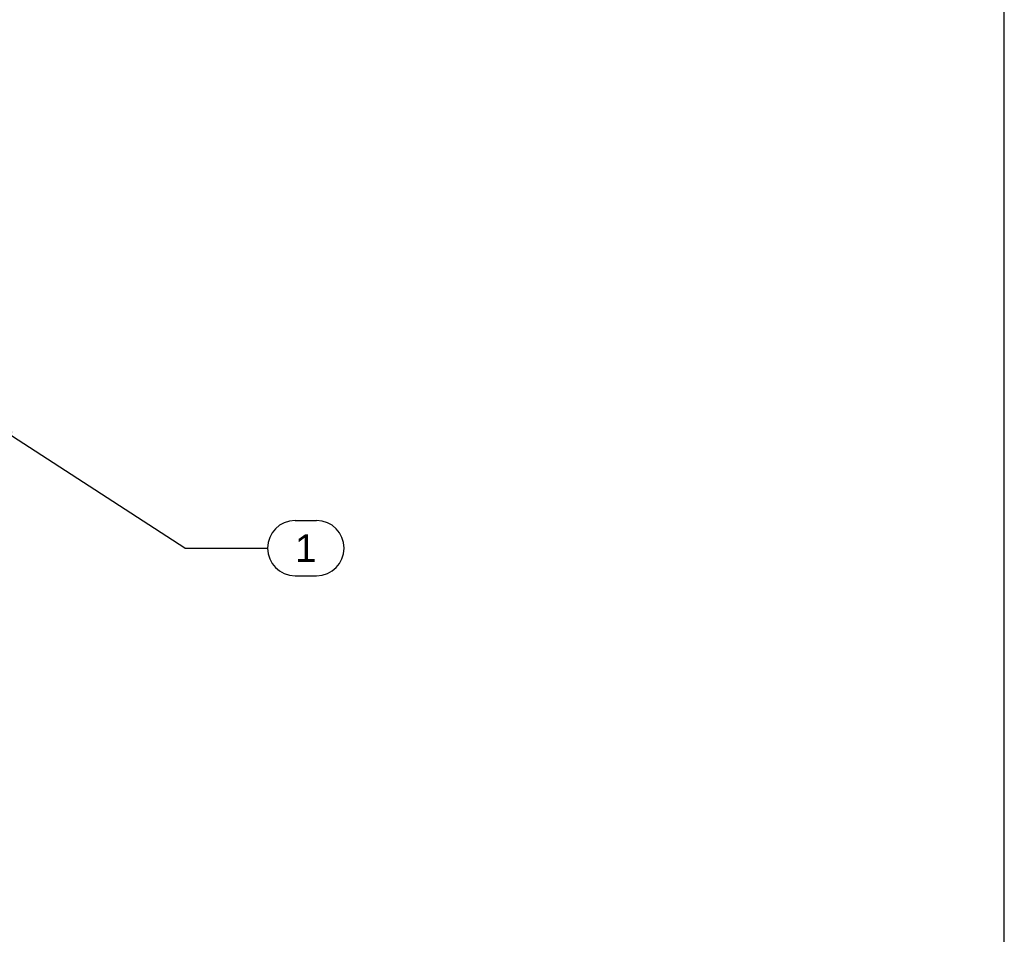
# Model space of a CAD drawing. Header units: inches. Extents: x 0 to 100, y 0 to 75.
# Tile 16 of 18: x 75 to 100, y 23 to 47. Entities that reach past the tile are written whole.
import ezdxf
from ezdxf import colors
from ezdxf.entities.mleader import LeaderData, LeaderLine
from ezdxf.enums import TextEntityAlignment as Align
from ezdxf.math import Vec2, Vec3

# ---------------------------------------------------------------- set-up
doc = ezdxf.new("R2010")
doc.units = ezdxf.units.IN
doc.header["$MEASUREMENT"] = 0
doc.layers.add('Default', color=7, linetype='Continuous')
doc.styles.add('SEACAD_Arial', font='arial.ttf')

# ---------------------------------------------------------------- blocks, each defined once
blk = doc.blocks.new('SEANNOT_GROUP1')
at = {"layer": 'Default', "linetype": 'Continuous'}
blk.add_hatch(color=7, dxfattribs=at).paths.add_polyline_path([(74.752, 36.183), (74.101, 36.465), (74.625, 35.987)])
at = {"layer": 'Default', "color": 7, "linetype": 'Continuous'}
for p, q in [((81.913, 33.925), (82.461, 33.925)), ((79.113, 33.225), (81.213, 33.225)), ((81.913, 32.525), (82.461, 32.525))]:
    blk.add_line(p, q, dxfattribs=at)
blk.add_lwpolyline([(79.113, 33.225), (74.101, 36.465)], dxfattribs=at)
for centre, start, end in [((81.913, 33.225), 90, 270), ((82.461, 33.225), 270, 90)]:
    blk.add_arc(centre, 0.7, start, end, dxfattribs=at)
at = {"layer": 'Default', "color": 7, "linetype": 'Continuous', "style": 'SEACAD_Arial'}
blk.add_text('1', height=0.7, dxfattribs=at).set_placement((81.913, 33.575), align=Align.TOP_LEFT)
blk = doc.blocks.new('_DOT')
at = {"color": 0}
blk.add_line((0, 0), (-1, 0), dxfattribs=at)
at = {"color": 0, "const_width": 0.333}
blk.add_lwpolyline([(-0.1665, 0, 1), (0.1665, 0, 1)], format="xyb", close=True, dxfattribs=at)
blk = doc.blocks.new('Block222')
at = {"layer": 'Default', "color": 7, "linetype": 'Continuous'}
ml = blk.add_multileader_mtext('Standard', dxfattribs=at)
ml.set_content('{\\pxsm0.9;\\fArial|b1||i0||c0|p34;\\W1.;SDC243U17BK\\P}', color=7)
ml.set_leader_properties()
ml.set_arrow_properties(name='DOT')
ml.build(insert=Vec2(0, 0))
ml.multileader.update_dxf_attribs({"leader_type": 0, "dogleg_length": 0, "arrow_head_size": 2.25})
ctx = ml.context
ctx.base_point, ctx.char_height, ctx.arrow_head_size, ctx.landing_gap_size = Vec3(151.269, -85.88), 2.25, 2.25, 0.787
ctx.text_align_type = 1
notes = []
notes.append((ctx, [(0, (0, 0, 0), (0, 0), (1, 0), 1, [])]))
ctx.mtext.insert, ctx.mtext.alignment = Vec3(162.383, -84.733), 2
for ctx, leaders in notes:
    for number, flags, end, landing, length, lines in leaders:
        leader = LeaderData()
        leader.index, (leader.has_last_leader_line, leader.has_dogleg_vector, leader.attachment_direction) = number, flags
        leader.last_leader_point, leader.dogleg_vector, leader.dogleg_length = Vec3(end), Vec3(landing), length
        for number, points, colour, breaks in lines:
            line = LeaderLine()
            line.index, line.vertices, line.color, line.breaks = number, Vec3.list(points), colors.encode_raw_color(colour), breaks
            leader.lines.append(line)
        ctx.leaders.append(leader)

msp = doc.modelspace()

# ---------------------------------------------------------------- linework, layer by layer
at = {"layer": 'Default', "color": 7, "linetype": 'Continuous'}
msp.add_line((99.937, 0), (99.937, 74.938), dxfattribs=at)

# ---------------------------------------------------------------- block references
at = {"layer": 'Default'}
msp.add_blockref('SEANNOT_GROUP1', (0, 0), dxfattribs=at)
at = {"layer": 'Default', "color": 7, "xscale": 0.38, "yscale": 0.38, "zscale": 0.38}
msp.add_blockref('Block222', (33.641, 33.505), dxfattribs=at)

doc.saveas('drawing.dxf')
